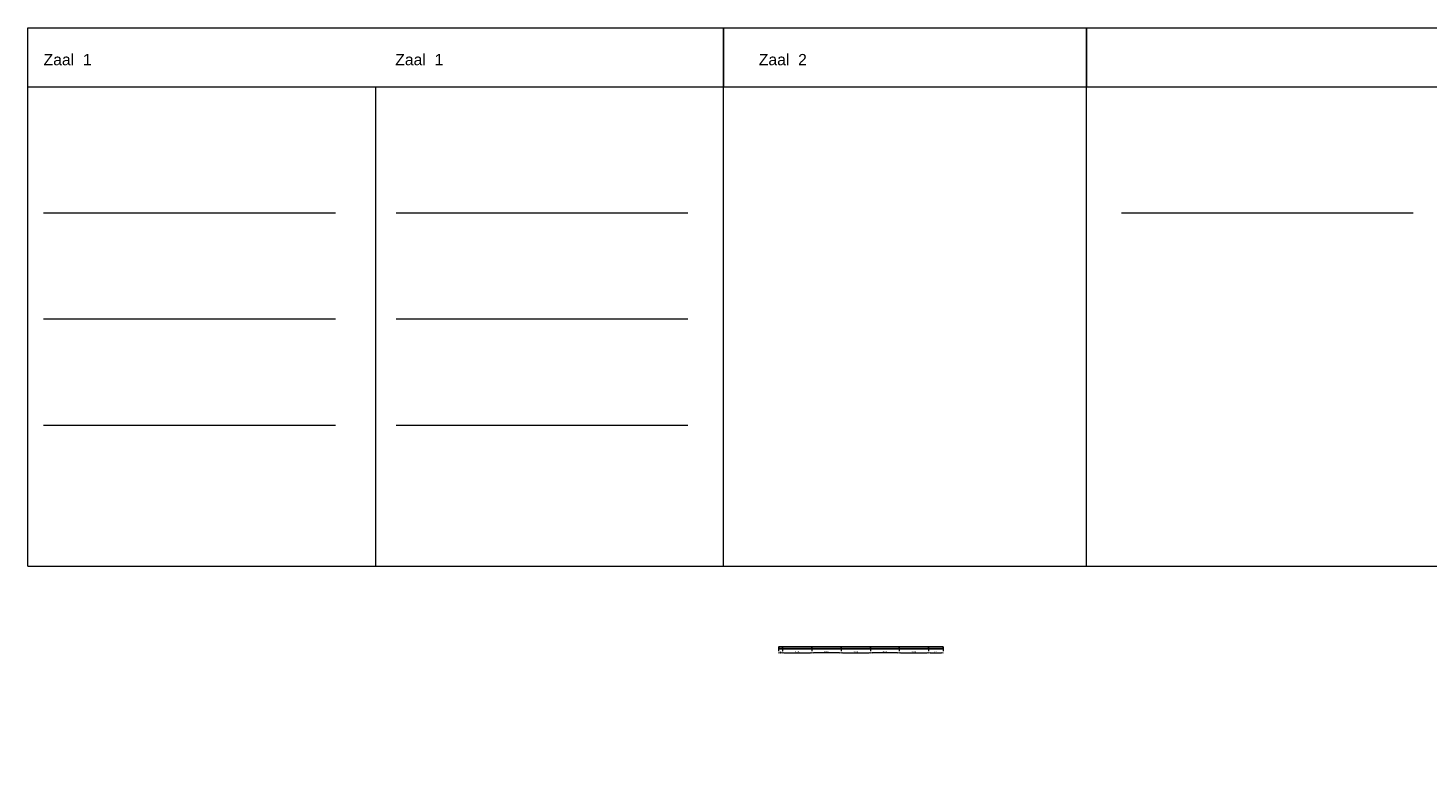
# Model space of a CAD drawing. Header units: millimetres. Extents: x 0 to 331873, y -101826 to 236919.
# Tile 38 of 57: x 122396 to 203250, y 92499 to 135879. Entities that reach past the tile are written whole.
import ezdxf

# ---------------------------------------------------------------- set-up
doc = ezdxf.new("R2010")
doc.units = ezdxf.units.MM
doc.header["$LTSCALE"] = 10
doc.linetypes.add('ACAD_ISO03W100', pattern=[30, 12, -18])
for name, color, linetype, lineweight in [('25-Staal-B', 150, 'Continuous', 25), ('^ 0-Staal-txt', 7, 'Continuous', 0), ('Layer1', 252, 'Continuous', 0)]:
    doc.layers.add(name, color=color, linetype=linetype, lineweight=lineweight)
doc.layers.add('DIM-DIM', color=7, linetype='Continuous')
doc.styles.add('Arial', font='arial.ttf')
doc.dimstyles.new('dim-11', dxfattribs={"dimscale": 35, "dimtxt": 2.5, "dimasz": 2.5, "dimexe": 1.25, "dimexo": 0.625, "dimtad": 1, "dimdec": 0, "dimtxsty": 'Arial', "dimblk": 'CLOSEDBLANK', "dimcen": 3, "dimclrd": 252, "dimclre": 252, "dimclrt": 7, "dimadec": 0, "dimazin": 0, "dimtfac": 1, "dimtdec": 0, "dimtmove": 0, "dimatfit": 3, "dimldrblk": 'CLOSEDBLANK', "dimfxl": 1, "dimlwd": 0, "dimlwe": 0, "dimarcsym": 0})

# ---------------------------------------------------------------- blocks, each defined once
blk = doc.blocks.new('_ClosedBlank')
at = {"color": 0, "linetype": 'ByBlock', "lineweight": -2}
for p, q in [((-1, 0.17), (0, 0)), ((-1, 0.17), (-1, -0.17)), ((0, 0), (-1, -0.17))]:
    blk.add_line(p, q, dxfattribs=at)
blk = doc.blocks.new('*D1312')
at = {"layer": '25-Staal-B', "color": 252, "linetype": 'ACAD_ISO03W100', "lineweight": 0, "transparency": 16777216}
for p, q in [((165969, 100004), (165969, 99744)), ((167669, 100004), (167669, 99744))]:
    blk.add_line(p, q, dxfattribs=at)
at = {"layer": '25-Staal-B', "color": 252, "lineweight": 0, "transparency": 16777216}
blk.add_line((166057, 99788), (167582, 99788), dxfattribs=at)
at = {"layer": 'Defpoints', "color": 0, "transparency": 16777216}
for p in [(165969, 100026), (167669, 100026), (167669, 99788)]:
    blk.add_point(p, dxfattribs=at)
at = {"layer": '25-Staal-B', "color": 252, "lineweight": 0, "transparency": 16777216, "xscale": 87.5, "yscale": 87.5, "zscale": 87.5, "rotation": 180}
blk.add_blockref('_ClosedBlank', (165969, 99788), dxfattribs=at)
at = {"layer": '25-Staal-B', "color": 252, "lineweight": 0, "transparency": 16777216, "xscale": 87.5, "yscale": 87.5, "zscale": 87.5}
blk.add_blockref('_ClosedBlank', (167669, 99788), dxfattribs=at)
at = {"layer": '25-Staal-B', "color": 7, "transparency": 16777216, "insert": (166819, 99854), "char_height": 87.5, "attachment_point": 5, "style": 'Arial'}
blk.add_mtext('1700', dxfattribs=at)
blk = doc.blocks.new('*D1313')
at = {"layer": '25-Staal-B', "color": 252, "linetype": 'ACAD_ISO03W100', "lineweight": 0, "transparency": 16777216}
for p, q in [((169354, 100004), (169354, 99744)), ((171054, 100004), (171054, 99744))]:
    blk.add_line(p, q, dxfattribs=at)
at = {"layer": '25-Staal-B', "color": 252, "lineweight": 0, "transparency": 16777216}
blk.add_line((169442, 99788), (170967, 99788), dxfattribs=at)
at = {"layer": 'Defpoints', "color": 0, "transparency": 16777216}
for p in [(169354, 100026), (171054, 100026), (171054, 99788)]:
    blk.add_point(p, dxfattribs=at)
at = {"layer": '25-Staal-B', "color": 252, "lineweight": 0, "transparency": 16777216, "xscale": 87.5, "yscale": 87.5, "zscale": 87.5, "rotation": 180}
blk.add_blockref('_ClosedBlank', (169354, 99788), dxfattribs=at)
at = {"layer": '25-Staal-B', "color": 252, "lineweight": 0, "transparency": 16777216, "xscale": 87.5, "yscale": 87.5, "zscale": 87.5}
blk.add_blockref('_ClosedBlank', (171054, 99788), dxfattribs=at)
at = {"layer": '25-Staal-B', "color": 7, "transparency": 16777216, "insert": (170204, 99854), "char_height": 87.5, "attachment_point": 5, "style": 'Arial'}
blk.add_mtext('1700', dxfattribs=at)
blk = doc.blocks.new('*D1314')
at = {"layer": '25-Staal-B', "color": 252, "linetype": 'ACAD_ISO03W100', "lineweight": 0, "transparency": 16777216}
for p, q in [((172704, 100004), (172704, 99744)), ((174404, 100004), (174404, 99744))]:
    blk.add_line(p, q, dxfattribs=at)
at = {"layer": '25-Staal-B', "color": 252, "lineweight": 0, "transparency": 16777216}
blk.add_line((172792, 99788), (174317, 99788), dxfattribs=at)
at = {"layer": 'Defpoints', "color": 0, "transparency": 16777216}
for p in [(172704, 100026), (174404, 100026), (174404, 99788)]:
    blk.add_point(p, dxfattribs=at)
at = {"layer": '25-Staal-B', "color": 252, "lineweight": 0, "transparency": 16777216, "xscale": 87.5, "yscale": 87.5, "zscale": 87.5, "rotation": 180}
blk.add_blockref('_ClosedBlank', (172704, 99788), dxfattribs=at)
at = {"layer": '25-Staal-B', "color": 252, "lineweight": 0, "transparency": 16777216, "xscale": 87.5, "yscale": 87.5, "zscale": 87.5}
blk.add_blockref('_ClosedBlank', (174404, 99788), dxfattribs=at)
at = {"layer": '25-Staal-B', "color": 7, "transparency": 16777216, "insert": (173554, 99854), "char_height": 87.5, "attachment_point": 5, "style": 'Arial'}
blk.add_mtext('1700', dxfattribs=at)
blk = doc.blocks.new('*D1315')
at = {"layer": '25-Staal-B', "color": 252, "linetype": 'ACAD_ISO03W100', "lineweight": 0, "transparency": 16777216}
for p, q in [((174404, 100004), (174404, 99744)), ((175244, 100004), (175244, 99744))]:
    blk.add_line(p, q, dxfattribs=at)
at = {"layer": '25-Staal-B', "color": 252, "lineweight": 0, "transparency": 16777216}
blk.add_line((174492, 99788), (175157, 99788), dxfattribs=at)
at = {"layer": 'Defpoints', "color": 0, "transparency": 16777216}
for p in [(174404, 100026), (175244, 100026), (175244, 99788)]:
    blk.add_point(p, dxfattribs=at)
at = {"layer": '25-Staal-B', "color": 252, "lineweight": 0, "transparency": 16777216, "xscale": 87.5, "yscale": 87.5, "zscale": 87.5, "rotation": 180}
blk.add_blockref('_ClosedBlank', (174404, 99788), dxfattribs=at)
at = {"layer": '25-Staal-B', "color": 252, "lineweight": 0, "transparency": 16777216, "xscale": 87.5, "yscale": 87.5, "zscale": 87.5}
blk.add_blockref('_ClosedBlank', (175244, 99788), dxfattribs=at)
at = {"layer": '25-Staal-B', "color": 7, "transparency": 16777216, "insert": (174824, 99854), "char_height": 87.5, "attachment_point": 5, "style": 'Arial'}
blk.add_mtext('840', dxfattribs=at)
blk = doc.blocks.new('*D1316')
at = {"layer": '25-Staal-B', "color": 252, "linetype": 'ACAD_ISO03W100', "lineweight": 0, "transparency": 16777216}
for p, q in [((171054, 100004), (171054, 99744)), ((172704, 100004), (172704, 99744))]:
    blk.add_line(p, q, dxfattribs=at)
at = {"layer": '25-Staal-B', "color": 252, "lineweight": 0, "transparency": 16777216}
blk.add_line((172617, 99788), (171142, 99788), dxfattribs=at)
at = {"layer": 'Defpoints', "color": 0, "transparency": 16777216}
for p in [(171054, 100026), (171054, 99788), (172704, 100026)]:
    blk.add_point(p, dxfattribs=at)
at = {"layer": '25-Staal-B', "color": 252, "lineweight": 0, "transparency": 16777216, "xscale": 87.5, "yscale": 87.5, "zscale": 87.5, "rotation": 180}
blk.add_blockref('_ClosedBlank', (171054, 99788), dxfattribs=at)
at = {"layer": '25-Staal-B', "color": 252, "lineweight": 0, "transparency": 16777216, "xscale": 87.5, "yscale": 87.5, "zscale": 87.5}
blk.add_blockref('_ClosedBlank', (172704, 99788), dxfattribs=at)
at = {"layer": '25-Staal-B', "color": 7, "transparency": 16777216, "insert": (171879, 99854), "char_height": 87.5, "attachment_point": 5, "style": 'Arial'}
blk.add_mtext('1650', dxfattribs=at)
blk = doc.blocks.new('*D1317')
at = {"layer": '25-Staal-B', "color": 252, "linetype": 'ACAD_ISO03W100', "lineweight": 0, "transparency": 16777216}
for p, q in [((167669, 100004), (167669, 99744)), ((169354, 100004), (169354, 99744))]:
    blk.add_line(p, q, dxfattribs=at)
at = {"layer": '25-Staal-B', "color": 252, "lineweight": 0, "transparency": 16777216}
blk.add_line((169267, 99788), (167757, 99788), dxfattribs=at)
at = {"layer": 'Defpoints', "color": 0, "transparency": 16777216}
for p in [(167669, 100026), (167669, 99788), (169354, 100026)]:
    blk.add_point(p, dxfattribs=at)
at = {"layer": '25-Staal-B', "color": 252, "lineweight": 0, "transparency": 16777216, "xscale": 87.5, "yscale": 87.5, "zscale": 87.5, "rotation": 180}
blk.add_blockref('_ClosedBlank', (167669, 99788), dxfattribs=at)
at = {"layer": '25-Staal-B', "color": 252, "lineweight": 0, "transparency": 16777216, "xscale": 87.5, "yscale": 87.5, "zscale": 87.5}
blk.add_blockref('_ClosedBlank', (169354, 99788), dxfattribs=at)
at = {"layer": '25-Staal-B', "color": 7, "transparency": 16777216, "insert": (168512, 99854), "char_height": 87.5, "attachment_point": 5, "style": 'Arial'}
blk.add_mtext('1685', dxfattribs=at)
blk = doc.blocks.new('*D1318')
at = {"layer": '25-Staal-B', "color": 252, "linetype": 'ACAD_ISO03W100', "lineweight": 0, "transparency": 16777216}
for p, q in [((165749, 100004), (165749, 99744)), ((165969, 100004), (165969, 99744))]:
    blk.add_line(p, q, dxfattribs=at)
at = {"layer": '25-Staal-B', "color": 252, "lineweight": 0, "transparency": 16777216}
blk.add_line((165882, 99788), (165837, 99788), dxfattribs=at)
at = {"layer": 'Defpoints', "color": 0, "transparency": 16777216}
for p in [(165749, 100026), (165749, 99788), (165969, 100026)]:
    blk.add_point(p, dxfattribs=at)
at = {"layer": '25-Staal-B', "color": 252, "lineweight": 0, "transparency": 16777216, "xscale": 87.5, "yscale": 87.5, "zscale": 87.5, "rotation": 180}
blk.add_blockref('_ClosedBlank', (165749, 99788), dxfattribs=at)
at = {"layer": '25-Staal-B', "color": 252, "lineweight": 0, "transparency": 16777216, "xscale": 87.5, "yscale": 87.5, "zscale": 87.5}
blk.add_blockref('_ClosedBlank', (165969, 99788), dxfattribs=at)
at = {"layer": '25-Staal-B', "color": 7, "transparency": 16777216, "insert": (165859, 99854), "char_height": 87.5, "attachment_point": 5, "style": 'Arial'}
blk.add_mtext('220', dxfattribs=at)
blk = doc.blocks.new('*D1268')
at = {"layer": 'Defpoints', "color": 0, "transparency": 16777216}
for p in [(93134, -42849), (94404, -42809), (94404, -43283)]:
    blk.add_point(p, dxfattribs=at)
at = {"layer": 'DIM-DIM', "color": 252, "linetype": 'ACAD_ISO03W100', "lineweight": 0, "transparency": 16777216}
for p, q in [((94404, -42831), (94404, -43327)), ((93134, -42871), (93134, -43327))]:
    blk.add_line(p, q, dxfattribs=at)
at = {"layer": 'DIM-DIM', "color": 252, "lineweight": 0, "transparency": 16777216}
blk.add_line((93222, -43283), (94317, -43283), dxfattribs=at)
at = {"layer": 'DIM-DIM', "color": 252, "lineweight": 0, "transparency": 16777216, "xscale": 87.5, "yscale": 87.5, "zscale": 87.5, "rotation": 180}
blk.add_blockref('_ClosedBlank', (93134, -43283), dxfattribs=at)
at = {"layer": 'DIM-DIM', "color": 252, "lineweight": 0, "transparency": 16777216, "xscale": 87.5, "yscale": 87.5, "zscale": 87.5}
blk.add_blockref('_ClosedBlank', (94404, -43283), dxfattribs=at)
at = {"layer": 'DIM-DIM', "color": 7, "transparency": 16777216, "insert": (93769, -43217), "char_height": 87.5, "attachment_point": 5, "style": 'Arial'}
blk.add_mtext('1270', dxfattribs=at)
blk = doc.blocks.new('*D1269')
at = {"layer": 'Defpoints', "color": 0, "transparency": 16777216}
for p in [(94404, -41829), (95304, -41665), (95304, -41829)]:
    blk.add_point(p, dxfattribs=at)
at = {"layer": 'DIM-DIM', "color": 252, "linetype": 'ACAD_ISO03W100', "lineweight": 0, "transparency": 16777216}
for p, q in [((94404, -41807), (94404, -41621)), ((95304, -41807), (95304, -41621))]:
    blk.add_line(p, q, dxfattribs=at)
at = {"layer": 'DIM-DIM', "color": 252, "lineweight": 0, "transparency": 16777216}
blk.add_line((94492, -41665), (95217, -41665), dxfattribs=at)
at = {"layer": 'DIM-DIM', "color": 252, "lineweight": 0, "transparency": 16777216, "xscale": 87.5, "yscale": 87.5, "zscale": 87.5, "rotation": 180}
blk.add_blockref('_ClosedBlank', (94404, -41665), dxfattribs=at)
at = {"layer": 'DIM-DIM', "color": 252, "lineweight": 0, "transparency": 16777216, "xscale": 87.5, "yscale": 87.5, "zscale": 87.5}
blk.add_blockref('_ClosedBlank', (95304, -41665), dxfattribs=at)
at = {"layer": 'DIM-DIM', "color": 7, "transparency": 16777216, "insert": (94854, -41599), "char_height": 87.5, "attachment_point": 5, "style": 'Arial'}
blk.add_mtext('900', dxfattribs=at)
blk = doc.blocks.new('*D1270')
at = {"layer": 'Defpoints', "color": 0, "transparency": 16777216}
for p in [(95304, -41829), (95304, -42809), (95530, -42809)]:
    blk.add_point(p, dxfattribs=at)
at = {"layer": 'DIM-DIM', "color": 252, "linetype": 'ACAD_ISO03W100', "lineweight": 0, "transparency": 16777216}
for p, q in [((95326, -41829), (95573, -41829)), ((95326, -42809), (95573, -42809))]:
    blk.add_line(p, q, dxfattribs=at)
at = {"layer": 'DIM-DIM', "color": 252, "lineweight": 0, "transparency": 16777216}
blk.add_line((95530, -41917), (95530, -42722), dxfattribs=at)
at = {"layer": 'DIM-DIM', "color": 252, "lineweight": 0, "transparency": 16777216, "xscale": 87.5, "yscale": 87.5, "zscale": 87.5}
for p, rotation in [((95530, -41829), 90), ((95530, -42809), 270)]:
    blk.add_blockref('_ClosedBlank', p, dxfattribs=dict(at, rotation=rotation))
at = {"layer": 'DIM-DIM', "color": 7, "transparency": 16777216, "insert": (95463, -42319), "char_height": 87.5, "attachment_point": 5, "rotation": 90, "style": 'Arial'}
blk.add_mtext('980', dxfattribs=at)
blk = doc.blocks.new('*D1271')
at = {"layer": 'Defpoints', "color": 0, "transparency": 16777216}
for p in [(95304, -42809), (95304, -42849), (95530, -42849)]:
    blk.add_point(p, dxfattribs=at)
at = {"layer": 'DIM-DIM', "color": 252, "linetype": 'ACAD_ISO03W100', "lineweight": 0, "transparency": 16777216}
for p, q in [((95326, -42809), (95574, -42809)), ((95326, -42849), (95574, -42849))]:
    blk.add_line(p, q, dxfattribs=at)
at = {"layer": 'DIM-DIM', "color": 252, "lineweight": 0, "transparency": 16777216}
for p, q in [((95530, -42722), (95530, -42634)), ((95530, -42809), (95530, -42849)), ((95530, -42937), (95530, -43196))]:
    blk.add_line(p, q, dxfattribs=at)
at = {"layer": 'DIM-DIM', "color": 252, "lineweight": 0, "transparency": 16777216, "xscale": 87.5, "yscale": 87.5, "zscale": 87.5}
for p, rotation in [((95530, -42809), 270), ((95530, -42849), 90)]:
    blk.add_blockref('_ClosedBlank', p, dxfattribs=dict(at, rotation=rotation))
at = {"layer": 'DIM-DIM', "color": 7, "transparency": 16777216, "insert": (95463, -43110), "char_height": 87.5, "attachment_point": 5, "rotation": 90, "style": 'Arial'}
blk.add_mtext('40', dxfattribs=at)
blk = doc.blocks.new('*D1272')
at = {"layer": 'Defpoints', "color": 0, "transparency": 16777216}
for p in [(95304, -42809), (98504, -42849), (98504, -43283)]:
    blk.add_point(p, dxfattribs=at)
at = {"layer": 'DIM-DIM', "color": 252, "linetype": 'ACAD_ISO03W100', "lineweight": 0, "transparency": 16777216}
for p, q in [((95304, -42831), (95304, -43327)), ((98504, -42871), (98504, -43327))]:
    blk.add_line(p, q, dxfattribs=at)
at = {"layer": 'DIM-DIM', "color": 252, "lineweight": 0, "transparency": 16777216}
blk.add_line((95392, -43283), (98417, -43283), dxfattribs=at)
at = {"layer": 'DIM-DIM', "color": 252, "lineweight": 0, "transparency": 16777216, "xscale": 87.5, "yscale": 87.5, "zscale": 87.5, "rotation": 180}
blk.add_blockref('_ClosedBlank', (95304, -43283), dxfattribs=at)
at = {"layer": 'DIM-DIM', "color": 252, "lineweight": 0, "transparency": 16777216, "xscale": 87.5, "yscale": 87.5, "zscale": 87.5}
blk.add_blockref('_ClosedBlank', (98504, -43283), dxfattribs=at)
at = {"layer": 'DIM-DIM', "color": 7, "transparency": 16777216, "insert": (96904, -43217), "char_height": 87.5, "attachment_point": 5, "style": 'Arial'}
blk.add_mtext('3200', dxfattribs=at)
blk = doc.blocks.new('*D1273')
at = {"layer": 'Defpoints', "color": 0, "transparency": 16777216}
for p in [(94404, -42809), (95304, -42809), (95304, -43283)]:
    blk.add_point(p, dxfattribs=at)
at = {"layer": 'DIM-DIM', "color": 252, "linetype": 'ACAD_ISO03W100', "lineweight": 0, "transparency": 16777216}
for p, q in [((94404, -42831), (94404, -43327)), ((95304, -42831), (95304, -43327))]:
    blk.add_line(p, q, dxfattribs=at)
at = {"layer": 'DIM-DIM', "color": 252, "lineweight": 0, "transparency": 16777216}
blk.add_line((94492, -43283), (95217, -43283), dxfattribs=at)
at = {"layer": 'DIM-DIM', "color": 252, "lineweight": 0, "transparency": 16777216, "xscale": 87.5, "yscale": 87.5, "zscale": 87.5, "rotation": 180}
blk.add_blockref('_ClosedBlank', (94404, -43283), dxfattribs=at)
at = {"layer": 'DIM-DIM', "color": 252, "lineweight": 0, "transparency": 16777216, "xscale": 87.5, "yscale": 87.5, "zscale": 87.5}
blk.add_blockref('_ClosedBlank', (95304, -43283), dxfattribs=at)
at = {"layer": 'DIM-DIM', "color": 7, "transparency": 16777216, "insert": (94854, -43217), "char_height": 87.5, "attachment_point": 5, "style": 'Arial'}
blk.add_mtext('900', dxfattribs=at)
blk = doc.blocks.new('*D1274')
at = {"layer": 'Defpoints', "color": 0, "transparency": 16777216}
for p in [(98504, -42849), (102724, -42849), (102724, -43283)]:
    blk.add_point(p, dxfattribs=at)
at = {"layer": 'DIM-DIM', "color": 252, "linetype": 'ACAD_ISO03W100', "lineweight": 0, "transparency": 16777216}
for p, q in [((98504, -42871), (98504, -43327)), ((102724, -42871), (102724, -43327))]:
    blk.add_line(p, q, dxfattribs=at)
at = {"layer": 'DIM-DIM', "color": 252, "lineweight": 0, "transparency": 16777216}
blk.add_line((98592, -43283), (102637, -43283), dxfattribs=at)
at = {"layer": 'DIM-DIM', "color": 252, "lineweight": 0, "transparency": 16777216, "xscale": 87.5, "yscale": 87.5, "zscale": 87.5, "rotation": 180}
blk.add_blockref('_ClosedBlank', (98504, -43283), dxfattribs=at)
at = {"layer": 'DIM-DIM', "color": 252, "lineweight": 0, "transparency": 16777216, "xscale": 87.5, "yscale": 87.5, "zscale": 87.5}
blk.add_blockref('_ClosedBlank', (102724, -43283), dxfattribs=at)
at = {"layer": 'DIM-DIM', "color": 7, "transparency": 16777216, "insert": (100614, -43217), "char_height": 87.5, "attachment_point": 5, "style": 'Arial'}
blk.add_mtext('4220', dxfattribs=at)
blk = doc.blocks.new('*D1275')
at = {"layer": 'Defpoints', "color": 0, "transparency": 16777216}
for p in [(102724, -42849), (107524, -42849), (107524, -43283)]:
    blk.add_point(p, dxfattribs=at)
at = {"layer": 'DIM-DIM', "color": 252, "linetype": 'ACAD_ISO03W100', "lineweight": 0, "transparency": 16777216}
for p, q in [((102724, -42871), (102724, -43327)), ((107524, -42871), (107524, -43327))]:
    blk.add_line(p, q, dxfattribs=at)
at = {"layer": 'DIM-DIM', "color": 252, "lineweight": 0, "transparency": 16777216}
blk.add_line((102812, -43283), (107437, -43283), dxfattribs=at)
at = {"layer": 'DIM-DIM', "color": 252, "lineweight": 0, "transparency": 16777216, "xscale": 87.5, "yscale": 87.5, "zscale": 87.5, "rotation": 180}
blk.add_blockref('_ClosedBlank', (102724, -43283), dxfattribs=at)
at = {"layer": 'DIM-DIM', "color": 252, "lineweight": 0, "transparency": 16777216, "xscale": 87.5, "yscale": 87.5, "zscale": 87.5}
blk.add_blockref('_ClosedBlank', (107524, -43283), dxfattribs=at)
at = {"layer": 'DIM-DIM', "color": 7, "transparency": 16777216, "insert": (105124, -43217), "char_height": 87.5, "attachment_point": 5, "style": 'Arial'}
blk.add_mtext('4800', dxfattribs=at)
blk = doc.blocks.new('*D1276')
at = {"layer": 'Defpoints', "color": 0, "transparency": 16777216}
for p in [(107524, -39299), (107875, -39299), (107524, -42849)]:
    blk.add_point(p, dxfattribs=at)
at = {"layer": 'DIM-DIM', "color": 252, "linetype": 'ACAD_ISO03W100', "lineweight": 0, "transparency": 16777216}
for p, q in [((107546, -39299), (107918, -39299)), ((107546, -42849), (107918, -42849))]:
    blk.add_line(p, q, dxfattribs=at)
at = {"layer": 'DIM-DIM', "color": 252, "lineweight": 0, "transparency": 16777216}
blk.add_line((107875, -42762), (107875, -39387), dxfattribs=at)
at = {"layer": 'DIM-DIM', "color": 252, "lineweight": 0, "transparency": 16777216, "xscale": 87.5, "yscale": 87.5, "zscale": 87.5}
for p, rotation in [((107875, -39299), 90), ((107875, -42849), 270)]:
    blk.add_blockref('_ClosedBlank', p, dxfattribs=dict(at, rotation=rotation))
at = {"layer": 'DIM-DIM', "color": 7, "transparency": 16777216, "insert": (107808, -41074), "char_height": 87.5, "attachment_point": 5, "rotation": 90, "style": 'Arial'}
blk.add_mtext('3550', dxfattribs=at)
blk = doc.blocks.new('*D1277')
at = {"layer": 'Defpoints', "color": 0, "transparency": 16777216}
for p in [(93134, -42849), (107524, -42849), (107524, -43709)]:
    blk.add_point(p, dxfattribs=at)
at = {"layer": 'DIM-DIM', "color": 252, "linetype": 'ACAD_ISO03W100', "lineweight": 0, "transparency": 16777216}
for p, q in [((93134, -42871), (93134, -43753)), ((107524, -42871), (107524, -43753))]:
    blk.add_line(p, q, dxfattribs=at)
at = {"layer": 'DIM-DIM', "color": 252, "lineweight": 0, "transparency": 16777216}
blk.add_line((93222, -43709), (107437, -43709), dxfattribs=at)
at = {"layer": 'DIM-DIM', "color": 252, "lineweight": 0, "transparency": 16777216, "xscale": 87.5, "yscale": 87.5, "zscale": 87.5, "rotation": 180}
blk.add_blockref('_ClosedBlank', (93134, -43709), dxfattribs=at)
at = {"layer": 'DIM-DIM', "color": 252, "lineweight": 0, "transparency": 16777216, "xscale": 87.5, "yscale": 87.5, "zscale": 87.5}
blk.add_blockref('_ClosedBlank', (107524, -43709), dxfattribs=at)
at = {"layer": 'DIM-DIM', "color": 7, "transparency": 16777216, "insert": (100329, -43642), "char_height": 87.5, "attachment_point": 5, "style": 'Arial'}
blk.add_mtext('14390', dxfattribs=at)
blk = doc.blocks.new('*D1278')
at = {"layer": 'Defpoints', "color": 0, "transparency": 16777216}
for p in [(102724, -40249), (103050, -40249), (102724, -42849)]:
    blk.add_point(p, dxfattribs=at)
at = {"layer": 'DIM-DIM', "color": 252, "linetype": 'ACAD_ISO03W100', "lineweight": 0, "transparency": 16777216}
for p, q in [((102746, -40249), (103094, -40249)), ((102746, -42849), (103094, -42849))]:
    blk.add_line(p, q, dxfattribs=at)
at = {"layer": 'DIM-DIM', "color": 252, "lineweight": 0, "transparency": 16777216}
blk.add_line((103050, -42762), (103050, -40337), dxfattribs=at)
at = {"layer": 'DIM-DIM', "color": 252, "lineweight": 0, "transparency": 16777216, "xscale": 87.5, "yscale": 87.5, "zscale": 87.5}
for p, rotation in [((103050, -40249), 90), ((103050, -42849), 270)]:
    blk.add_blockref('_ClosedBlank', p, dxfattribs=dict(at, rotation=rotation))
at = {"layer": 'DIM-DIM', "color": 7, "transparency": 16777216, "insert": (102984, -41549), "char_height": 87.5, "attachment_point": 5, "rotation": 90, "style": 'Arial'}
blk.add_mtext('2600', dxfattribs=at)
blk = doc.blocks.new('1a')
at = {"layer": '25-Staal-B'}
blk.add_lwpolyline([(93134.1, -42849.1), (93134.1, -39299.1), (107524.1, -39299.1), (107524.1, -42849.1), (102724.1, -42849.1), (102724.1, -40249.1), (98504.1, -40249.1), (98504.1, -42849.1)], dxfattribs=at)
blk.add_lwpolyline([(94404.1, -41829.1), (94404.1, -42809.1), (95304.1, -42809.1), (95304.1, -41829.1)], close=True, dxfattribs=at)
at = {"layer": '^ 0-Staal-txt', "lineweight": 0, "style": 'Arial'}
for s, p in [('Wand  - ', (91360.8, -44415.9)), ('Zaal  1', (91360.8, -44111.1)), ('1A', (92158, -44415.9))]:
    blk.add_text(s, height=154.21, dxfattribs=at).set_placement(p)
at = {"layer": 'DIM-DIM'}
for base, p1, p2, picture, middle in [((95530, 25467.3), (95304.1, -42809.1), (95304.1, 25467.3), '*D1271', (95463.5, -43110.2)), ((107874.7, -39299.1), (107524.1, -42849.1), (107524.1, -39299.1), '*D1276', (107808.2, -41074.1)), ((103050.4, -40249.1), (102724.1, -42849.1), (102724.1, -40249.1), '*D1278', (102983.9, -41549.1)), ((95529.6, -42809.1), (95304.1, -41829.1), (95304.1, -42809.1), '*D1270', (95463.1, -42319.1))]:
    dim = blk.add_linear_dim(base=base, p1=p1, p2=p2, angle=90, dimstyle='dim-11', dxfattribs=at)
    dim.commit()
    dim.dimension.update_dxf_attribs({"geometry": picture, "text_midpoint": middle})
for base, p1, p2, picture, middle in [((95304.1, -41665.1), (94404.1, -41829.1), (95304.1, -41829.1), '*D1269', (94854.1, -41598.6)), ((94404.1, -43283.3), (93134.1, -42849.1), (94404.1, -42809.1), '*D1268', (93769.1, -43216.7)), ((107524.1, -43708.8), (93134.1, -42849.1), (107524.1, -42849.1), '*D1277', (100329.1, -43642.3)), ((95304.1, -43283.3), (94404.1, -42809.1), (95304.1, -42809.1), '*D1273', (94854.1, -43216.7)), ((98504.1, -43283.3), (95304.1, -42809.1), (98504.1, -42849.1), '*D1272', (96904.1, -43216.7)), ((102724.1, -43283.3), (98504.1, -42849.1), (102724.1, -42849.1), '*D1274', (100614.1, -43216.7)), ((107524.1, -43283.3), (102724.1, -42849.1), (107524.1, -42849.1), '*D1275', (105124.1, -43216.7))]:
    dim = blk.add_linear_dim(base=base, p1=p1, p2=p2, dimstyle='dim-11', dxfattribs=at)
    dim.commit()
    dim.dimension.update_dxf_attribs({"geometry": picture, "text_midpoint": middle})

msp = doc.modelspace()

# ---------------------------------------------------------------- linework, layer by layer
at = {"layer": '25-Staal-B'}
msp.add_lwpolyline([(165749.44, 100025.93), (165749.44, 100125.93), (165969.44, 100125.93), (165969.44, 100025.93), (167669.44, 100025.93), (167669.44, 100125.93), (169354.44, 100125.93), (169354.44, 100025.93), (171054.44, 100025.93), (171054.44, 100125.93), (172704.44, 100125.93), (172704.44, 100025.93), (174404.44, 100025.93), (174404.44, 100125.93), (175244.44, 100125.93), (175244.44, 100025.93), (165749.44, 100025.93), (165749.44, 100125.93), (175244.44, 100125.93)], dxfattribs=at)
at = {"layer": '^ 0-Staal-txt', "lineweight": 0}
for points in [[(123288.47, 125211.11), (140146.05, 125211.11)], [(143650.06, 125211.11), (160507.63, 125211.11)], [(185542.7, 125211.11), (202400.27, 125211.11)], [(123288.47, 119074.91), (140146.05, 119074.91)], [(143650.06, 119074.91), (160507.63, 119074.91)], [(123288.47, 112938.72), (140146.05, 112938.72)], [(143650.06, 112938.72), (160507.63, 112938.72)]]:
    msp.add_lwpolyline(points, dxfattribs=at)
at = {"layer": 'Layer1'}
for points in [[(162568.08, 132468.06), (122396.35, 132468.06), (122396.35, 135879.42), (162568.08, 135879.42)], [(183517.75, 132468.06), (162568.08, 132468.06), (162568.08, 135879.42), (183517.75, 135879.42)], [(204178.14, 132468.06), (183517.75, 132468.06), (183517.75, 135879.42), (204178.14, 135879.42)]]:
    msp.add_lwpolyline(points, close=True, dxfattribs=at)
for points in [[(122396.35, 104794.76), (122396.35, 132468.06)], [(142482.22, 104794.76), (142482.22, 132468.06)], [(162568.08, 104794.76), (162568.08, 132468.06)], [(183517.75, 104794.76), (183517.75, 132468.06)], [(122396.35, 104794.76), (331872.66, 104794.76)]]:
    msp.add_lwpolyline(points, dxfattribs=at)

# ---------------------------------------------------------------- block references
at = {"layer": 'DIM-DIM'}
msp.add_blockref('1a', (54570.44, 95550.61), dxfattribs=at)

# ---------------------------------------------------------------- texts
at = {"layer": '^ 0-Staal-txt', "lineweight": 0, "style": 'Arial'}
for s, p in [('Zaal  1', (123296.6, 133728.81)), ('Zaal  1', (143606.27, 133728.81)), ('Zaal  2', (164601.14, 133728.81))]:
    msp.add_text(s, height=650, dxfattribs=at).set_placement(p)

# ---------------------------------------------------------------- dimensions: what is measured, and where the dimension line sits
at = {"layer": '25-Staal-B'}
dim = msp.add_linear_dim(base=(165749.44, 99787.53), p1=(165969.44, 100025.93), p2=(165749.44, 100025.93), dimstyle='dim-11', dxfattribs=at)
dim.commit()
dim.dimension.update_dxf_attribs({"geometry": '*D1318', "text_midpoint": (165859.44, 99787.53), "dimtype": 160})
for base, p1, p2, picture, middle in [((167669.44, 99787.53), (165969.44, 100025.93), (167669.44, 100025.93), '*D1312', (166819.44, 99854.08)), ((167669.44, 99787.53), (169354.44, 100025.93), (167669.44, 100025.93), '*D1317', (168511.94, 99854.08)), ((171054.44, 99787.53), (169354.44, 100025.93), (171054.44, 100025.93), '*D1313', (170204.44, 99854.08)), ((171054.44, 99787.53), (172704.44, 100025.93), (171054.44, 100025.93), '*D1316', (171879.44, 99854.08)), ((174404.44, 99787.53), (172704.44, 100025.93), (174404.44, 100025.93), '*D1314', (173554.44, 99854.08)), ((175244.44, 99787.53), (174404.44, 100025.93), (175244.44, 100025.93), '*D1315', (174824.44, 99854.08))]:
    dim = msp.add_linear_dim(base=base, p1=p1, p2=p2, dimstyle='dim-11', dxfattribs=at)
    dim.commit()
    dim.dimension.update_dxf_attribs({"geometry": picture, "text_midpoint": middle})

doc.saveas('drawing.dxf')
